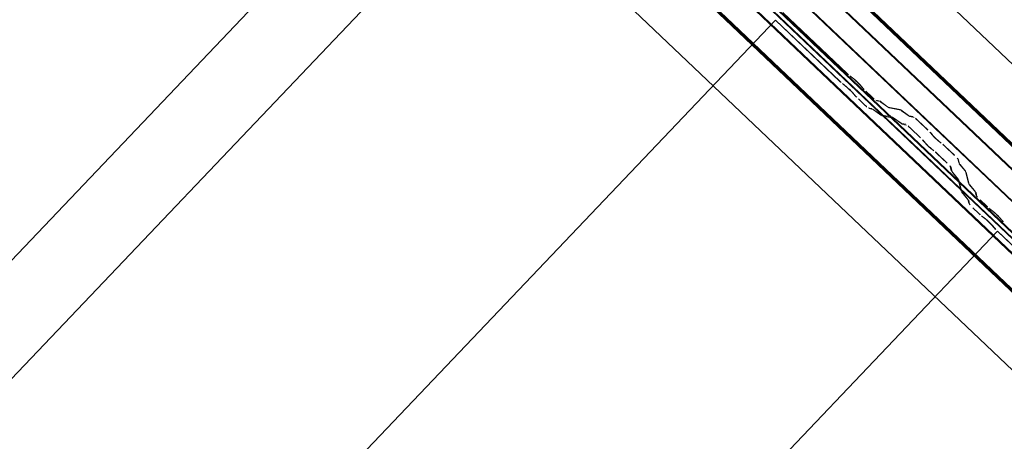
# Model space of a CAD drawing. Header units: metres. Extents: x 32343131.6 to 32343183.7, y 5699223.3 to 5699275.1.
# Tile 92 of 190: x 32343140.2 to 32343141.5, y 5699264.8 to 5699265.3. Entities that reach past the tile are written whole.
import ezdxf

# ---------------------------------------------------------------- set-up
doc = ezdxf.new("R2010")
doc.units = ezdxf.units.M
doc.layers.add('0-1', color=7, linetype='Continuous', lineweight=5)
for name, color, linetype, lineweight, true_color in [('A-ROOF-1', 7, 'Continuous', 5, 0xcccccc), ('E-POWR-CNDT-1', 5, 'Continuous', 70, 0x0000ff), ('S-BEAM-1', 7, 'Continuous', 5, 0xcccccc)]:
    doc.layers.add(name, color=color, linetype=linetype, lineweight=lineweight, true_color=true_color)

# ---------------------------------------------------------------- blocks, each defined once
blk = doc.blocks.new('Ortgang Hochpunkt1 - Ortgang Hochpunkt-3544518-TGA_190_LP5_GR_DA-TGA-01_G_')
at = {"layer": 'A-ROOF-1'}
for p, q in [((89.47532490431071, -25.03546576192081), (54.69933241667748, 8.049732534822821)), ((89.47532490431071, -25.03546576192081), (54.69933241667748, 8.049732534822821)), ((57.44554295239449, 5.222909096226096), (54.59239900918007, 7.937334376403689)), ((57.44669798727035, 5.222786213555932), (54.59288640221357, 7.937846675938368)), ((57.4539542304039, 5.22201422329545), (54.59594832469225, 7.941065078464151)), ((57.4554391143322, 5.221856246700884), (54.5965749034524, 7.941723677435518)), ((57.42754108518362, 5.220828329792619), (54.58280723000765, 7.927252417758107)), ((54.58365893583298, 7.928147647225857), (57.42907972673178, 5.221070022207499))]:
    blk.add_line(p, q, dxfattribs=at)
blk = doc.blocks.new('Wasserleitblech1 - Wasserleitblech-3545928-TGA_190_LP5_GR_DA-TGA-01_G_')
at = {"layer": 'A-ROOF-1'}
for p, q in [((65.7473388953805, 13.97194649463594), (62.90567289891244, 16.67545188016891)), ((62.90638649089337, 16.67620193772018), (65.747741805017, 13.97299212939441)), ((65.74379879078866, 13.93655316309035), (62.88631628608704, 16.65510606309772)), ((65.74359876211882, 13.93782655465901), (62.88685715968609, 16.65567457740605)), ((97.55931096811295, -16.53835366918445), (62.78331847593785, 16.54684462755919)), ((97.55931096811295, -16.53835366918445), (62.78331847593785, 16.54684462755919))]:
    blk.add_line(p, q, dxfattribs=at)
blk = doc.blocks.new('Schrag Ortgang Acse A - Schrag Ortgang Acse A-3548853-TGA_190_LP5_GR_DA-TGA-01_G_')
at = {"layer": 'A-ROOF-1'}
for p, q in [((54.79500791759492, 7.751327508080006), (63.08976486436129, 16.46998177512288)), ((54.89856987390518, 7.860181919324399), (63.08970478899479, 16.46991863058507))]:
    blk.add_line(p, q, dxfattribs=at)
blk = doc.blocks.new('ARC_190_LPX_FM_Stellplätze_rvt-1-TGA_190_LP5_GR_DA-TGA-01_G_')
at = {"layer": 'S-BEAM-1'}
for p, q in [((32343132.63646708, 5699256.869661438), (32343140.89874539, 5699265.554177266)), ((32343132.63646708, 5699256.869661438), (32343140.89874539, 5699265.554177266)), ((32343132.6365572, 5699256.869756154), (32343140.8988355, 5699265.554271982)), ((32343132.6365572, 5699256.869756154), (32343140.8988355, 5699265.554271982)), ((32343141.1794541, 5699265.305181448), (32343141.25827579, 5699265.230192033)), ((32343141.25836591, 5699265.230286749), (32343141.17954421, 5699265.305276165)), ((32343132.90815453, 5699256.611183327), (32343141.17043283, 5699265.295699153)), ((32343132.90815453, 5699256.611183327), (32343141.17043283, 5699265.295699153)), ((32343132.90824464, 5699256.611278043), (32343141.17052294, 5699265.29579387)), ((32343132.90824464, 5699256.611278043), (32343141.17052294, 5699265.29579387)), ((32343141.17043283, 5699265.295699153), (32343141.17052294, 5699265.29579387)), ((32343141.17052294, 5699265.29579387), (32343141.17043283, 5699265.295699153)), ((32343141.24925452, 5699265.220709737), (32343141.17043283, 5699265.295699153)), ((32343141.17052294, 5699265.29579387), (32343141.24934464, 5699265.220804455)), ((32343141.2663003, 5699265.223677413), (32343141.2615423, 5699265.227475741)), ((32343141.26224629, 5699265.226678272), (32343141.26700428, 5699265.222879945)), ((32343141.25252103, 5699265.217993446), (32343141.25727903, 5699265.214195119)), ((32343141.25798301, 5699265.21339765), (32343141.25322502, 5699265.217195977)), ((32343141.27314638, 5699265.217036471), (32343141.27717695, 5699265.212473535)), ((32343141.27800848, 5699265.211810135), (32343141.27397792, 5699265.216373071)), ((32343141.26815568, 5699265.202991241), (32343141.26412511, 5699265.207554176)), ((32343141.26495665, 5699265.206890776), (32343141.26898722, 5699265.202327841)), ((32343141.28088408, 5699265.208682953), (32343141.28839971, 5699265.201532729)), ((32343141.28848982, 5699265.201627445), (32343141.28097419, 5699265.20877767)), ((32343141.27937844, 5699265.192050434), (32343141.27186281, 5699265.199200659)), ((32343141.27195292, 5699265.199295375), (32343141.27946855, 5699265.192145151)), ((32343141.28408509, 5699265.188375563), (32343141.28853415, 5699265.187473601)), ((32343141.29755542, 5699265.196955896), (32343141.29310637, 5699265.197857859)), ((32343141.29417039, 5699265.196820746), (32343141.29861945, 5699265.195918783)), ((32343141.30776137, 5699265.189715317), (32343141.29855034, 5699265.19637357)), ((32343141.29941538, 5699265.195452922), (32343141.30862641, 5699265.18879467)), ((32343141.32302752, 5699265.186315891), (32343141.30855731, 5699265.189249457)), ((32343141.30962133, 5699265.188212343), (32343141.32409155, 5699265.185278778)), ((32343141.28959817, 5699265.186436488), (32343141.28514912, 5699265.187338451)), ((32343141.28952907, 5699265.186891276), (32343141.2987401, 5699265.180233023)), ((32343141.29960514, 5699265.179312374), (32343141.29039411, 5699265.185970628)), ((32343141.29953604, 5699265.179767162), (32343141.31400625, 5699265.176833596)), ((32343141.31507028, 5699265.175796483), (32343141.30060006, 5699265.178730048)), ((32343141.31500117, 5699265.17625127), (32343141.3242122, 5699265.169593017)), ((32343141.33323347, 5699265.179075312), (32343141.32402244, 5699265.185733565)), ((32343141.32488748, 5699265.184812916), (32343141.33409851, 5699265.178154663)), ((32343141.33896596, 5699265.177608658), (32343141.33402941, 5699265.17860945)), ((32343141.33509343, 5699265.177572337), (32343141.34002998, 5699265.176571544)), ((32343141.32507724, 5699265.168672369), (32343141.31586621, 5699265.175330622)), ((32343141.32500814, 5699265.169127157), (32343141.32994469, 5699265.168126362)), ((32343141.33100871, 5699265.16708925), (32343141.32607216, 5699265.168090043)), ((32343141.34464652, 5699265.172801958), (32343141.35697069, 5699265.161076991)), ((32343141.3570608, 5699265.161171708), (32343141.34473664, 5699265.172896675)), ((32343141.34794942, 5699265.151594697), (32343141.33562526, 5699265.163319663)), ((32343141.33571537, 5699265.16341438), (32343141.34803953, 5699265.151689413)), ((32343141.36040276, 5699265.157497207), (32343141.36219314, 5699265.155298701)), ((32343141.36314127, 5699265.154498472), (32343141.36135088, 5699265.156696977)), ((32343141.35317187, 5699265.145816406), (32343141.35138149, 5699265.148014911)), ((32343141.35232961, 5699265.147214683), (32343141.35412, 5699265.145016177)), ((32343141.37260453, 5699265.145990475), (32343141.37031959, 5699265.147669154)), ((32343141.37116605, 5699265.146762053), (32343141.37345099, 5699265.145083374)), ((32343141.37719725, 5699265.141833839), (32343141.38952141, 5699265.130108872)), ((32343141.38961152, 5699265.130203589), (32343141.37728736, 5699265.141928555)), ((32343141.36129833, 5699265.138186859), (32343141.36358326, 5699265.13650818)), ((32343141.36442972, 5699265.13560108), (32343141.36214478, 5699265.137279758)), ((32343141.38050014, 5699265.120626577), (32343141.36817598, 5699265.132351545)), ((32343141.36826609, 5699265.132446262), (32343141.38059025, 5699265.120721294)), ((32343141.38574034, 5699265.111322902), (32343141.38449495, 5699265.116203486)), ((32343141.39351622, 5699265.125685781), (32343141.39476161, 5699265.120805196)), ((32343141.39585043, 5699265.11979414), (32343141.39460504, 5699265.124674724)), ((32343141.39539277, 5699265.119840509), (32343141.40250147, 5699265.110972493)), ((32343141.40346405, 5699265.110154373), (32343141.39635535, 5699265.119022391)), ((32343141.38558377, 5699265.11519243), (32343141.38682916, 5699265.110311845)), ((32343141.3934802, 5699265.101490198), (32343141.3863715, 5699265.110358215)), ((32343141.38733408, 5699265.109540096), (32343141.39444278, 5699265.100672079)), ((32343141.40300639, 5699265.110200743), (32343141.40665693, 5699265.095894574)), ((32343141.40774575, 5699265.094883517), (32343141.4040952, 5699265.109189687)), ((32343141.39763566, 5699265.086412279), (32343141.39398512, 5699265.100718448)), ((32343141.39507393, 5699265.099707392), (32343141.39872448, 5699265.085401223)), ((32343141.40728808, 5699265.094929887), (32343141.41439678, 5699265.08606187)), ((32343141.41535937, 5699265.085243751), (32343141.40825067, 5699265.094111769)), ((32343141.40537551, 5699265.076579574), (32343141.39826681, 5699265.085447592)), ((32343141.3992294, 5699265.084629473), (32343141.4063381, 5699265.075761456)), ((32343141.4149017, 5699265.08529012), (32343141.41602411, 5699265.080891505)), ((32343141.41711292, 5699265.079880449), (32343141.41599052, 5699265.084279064)), ((32343141.40700284, 5699265.071409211), (32343141.40588043, 5699265.075807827)), ((32343141.40696925, 5699265.074796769), (32343141.40809165, 5699265.070398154)), ((32343141.42101762, 5699265.075362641), (32343141.42853326, 5699265.068212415)), ((32343141.42862337, 5699265.068307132), (32343141.42110774, 5699265.075457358)), ((32343141.41951199, 5699265.058730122), (32343141.41199635, 5699265.065880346)), ((32343141.41208646, 5699265.065975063), (32343141.4196021, 5699265.058824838)), ((32343141.42277849, 5699265.056013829), (32343141.42753649, 5699265.052215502)), ((32343141.42824047, 5699265.051418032), (32343141.42348248, 5699265.055216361)), ((32343141.43655776, 5699265.061697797), (32343141.43179976, 5699265.065496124)), ((32343141.43250375, 5699265.064698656), (32343141.43726175, 5699265.060900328)), ((32343141.43841314, 5699265.041011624), (32343141.43438258, 5699265.04557456)), ((32343141.43521411, 5699265.04491116), (32343141.43924468, 5699265.040348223)), ((32343141.44340384, 5699265.055056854), (32343141.44743441, 5699265.050493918)), ((32343141.44826595, 5699265.049830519), (32343141.44423538, 5699265.054393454)), ((32343133.17984197, 5699256.352705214), (32343141.44212027, 5699265.037221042)), ((32343133.17984197, 5699256.352705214), (32343141.44212027, 5699265.037221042)), ((32343133.17993208, 5699256.352799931), (32343141.44221038, 5699265.037315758)), ((32343133.17993208, 5699256.352799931), (32343141.44221038, 5699265.037315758)), ((32343141.44212027, 5699265.037221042), (32343141.44221038, 5699265.037315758)), ((32343141.44221038, 5699265.037315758), (32343141.44212027, 5699265.037221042)), ((32343141.52094197, 5699264.962231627), (32343141.44212027, 5699265.037221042)), ((32343141.44221038, 5699265.037315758), (32343141.52103208, 5699264.962326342))]:
    blk.add_line(p, q, dxfattribs=at)
for centre, major_axis, ratio, start_param, end_param in [((32343141.25872635, 5699265.230665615), (-0.005433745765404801, 0.005169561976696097), 0.08715592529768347, 1.570796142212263, 2.355305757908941), ((32343141.25872635, 5699265.230665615), (-0.004346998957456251, 0.004135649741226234), 0.08715600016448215, 1.570796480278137, 2.355302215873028), ((32343141.24970508, 5699265.22118332), (-0.005433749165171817, 0.00516956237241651), 0.0871555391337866, 1.570796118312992, 2.355302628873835), ((32343141.24970508, 5699265.22118332), (-0.004347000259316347, 0.004135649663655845), 0.08715543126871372, 1.570796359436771, 2.355298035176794), ((32343141.26079896, 5699265.210207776), (-0.005433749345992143, 0.00516956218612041), 0.08715615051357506, 3.927881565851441, 5.496894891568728), ((32343141.26079896, 5699265.210207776), (-0.004346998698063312, 0.004135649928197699), 0.08715588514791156, 3.927882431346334, 5.49689451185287), ((32343141.26982023, 5699265.21969007), (-0.005433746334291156, 0.005169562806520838), 0.08715615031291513, 3.927882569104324, 5.496896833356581), ((32343141.26982023, 5699265.21969007), (-0.004346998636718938, 0.004135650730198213), 0.08715562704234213, 3.927885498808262, 5.496895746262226), ((32343141.28133463, 5699265.209156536), (-0.005433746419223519, 0.005169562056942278), 0.08715596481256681, 0.7862897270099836, 1.570796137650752), ((32343141.27231336, 5699265.199674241), (-0.005433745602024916, 0.005169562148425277), 0.08715558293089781, 0.7862924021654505, 1.570796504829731), ((32343141.27231336, 5699265.199674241), (-0.004346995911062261, 0.004135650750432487), 0.08715568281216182, 0.78629020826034, 1.570796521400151), ((32343141.28133463, 5699265.209156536), (-0.00434700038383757, 0.00413564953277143), 0.08715597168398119, 0.7862878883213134, 1.570796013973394), ((32343141.28885027, 5699265.202006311), (-0.005433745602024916, 0.005169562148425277), 0.08715558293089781, 1.570796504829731, 3.003607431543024), ((32343141.28885027, 5699265.202006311), (-0.004346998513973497, 0.004135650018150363), 0.08715540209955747, 1.570796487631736, 3.003604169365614), ((32343141.279829, 5699265.192524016), (-0.005433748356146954, 0.00516956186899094), 0.08715539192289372, 1.570796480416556, 3.003603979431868), ((32343141.279829, 5699265.192524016), (-0.004347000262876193, 0.004135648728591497), 0.08715544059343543, 1.570796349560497, 3.003600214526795), ((32343141.30287554, 5699265.191770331), (-0.005433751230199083, 0.005169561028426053), 0.08715605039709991, 5.711272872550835, 6.145193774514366), ((32343141.30287554, 5699265.191770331), (-0.004346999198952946, 0.004135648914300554), 0.08715581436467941, 5.711276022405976, 6.14519634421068), ((32343141.30430121, 5699265.193397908), (-0.004346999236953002, 0.004135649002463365), 0.08715570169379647, 2.5696828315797, 3.003603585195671), ((32343141.30430121, 5699265.193397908), (-0.005433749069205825, 0.005169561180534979), 0.0871557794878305, 2.569680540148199, 3.003603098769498), ((32343141.29385427, 5699265.182288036), (-0.005433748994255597, 0.005169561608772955), 0.08715581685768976, 5.711272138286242, 6.145196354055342), ((32343141.29385427, 5699265.182288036), (-0.004346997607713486, 0.004135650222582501), 0.08715577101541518, 5.711273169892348, 6.14519884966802), ((32343141.29527994, 5699265.183915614), (-0.004346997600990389, 0.004135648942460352), 0.08715581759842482, 2.569680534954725, 3.003604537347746), ((32343141.29527994, 5699265.183915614), (-0.005433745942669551, 0.005169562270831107), 0.08715632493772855, 2.569685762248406, 3.00360342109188), ((32343141.31932637, 5699265.17164803), (-0.00543374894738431, 0.005169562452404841), 0.08715591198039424, 5.711274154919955, 6.145196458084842), ((32343141.31932637, 5699265.17164803), (-0.00434699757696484, 0.004135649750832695), 0.08715587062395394, 5.711273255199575, 6.145198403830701), ((32343141.32834765, 5699265.181130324), (-0.005433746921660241, 0.005169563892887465), 0.08715543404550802, 5.711273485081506, 6.145198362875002), ((32343141.32834765, 5699265.181130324), (-0.004346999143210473, 0.004135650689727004), 0.08715593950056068, 5.711277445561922, 6.145196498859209), ((32343141.32977331, 5699265.182757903), (-0.004346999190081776, 0.00413564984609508), 0.08715582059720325, 2.569684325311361, 3.00360371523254), ((32343141.32977331, 5699265.182757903), (-0.005433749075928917, 0.005169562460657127), 0.08715574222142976, 2.569680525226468, 3.003603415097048), ((32343141.34428608, 5699265.172423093), (-0.005433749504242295, 0.005169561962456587), 0.0871558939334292, 4.712388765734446, 6.145196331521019), ((32343141.34428608, 5699265.172423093), (-0.004346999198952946, 0.004135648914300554), 0.08715581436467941, 4.712389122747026, 6.14519634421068), ((32343141.32075204, 5699265.173275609), (-0.004346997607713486, 0.004135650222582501), 0.08715577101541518, 2.569680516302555, 3.003602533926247), ((32343141.32075204, 5699265.173275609), (-0.005433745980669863, 0.005169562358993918), 0.08715623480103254, 2.569685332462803, 3.003603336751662), ((32343141.33526481, 5699265.162940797), (-0.005433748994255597, 0.005169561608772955), 0.08715581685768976, 4.712388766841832, 6.145196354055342), ((32343141.33526481, 5699265.162940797), (-0.00434700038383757, 0.00413564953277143), 0.08715597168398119, 4.712388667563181, 6.145194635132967), ((32343141.35661024, 5699265.160698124), (-0.00434700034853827, 0.004135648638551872), 0.08715609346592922, 3.741006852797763, 4.712388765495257), ((32343141.35661024, 5699265.160698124), (-0.005433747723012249, 0.005169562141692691), 0.08715592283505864, 3.741009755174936, 4.712388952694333), ((32343141.36693378, 5699265.151297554), (-0.005433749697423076, 0.005169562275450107), 0.08715562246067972, 0.5994173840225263, 2.542171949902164), ((32343141.36693378, 5699265.151297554), (-0.004346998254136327, 0.00413564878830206), 0.08715591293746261, 0.5994171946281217, 2.542175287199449), ((32343141.34758897, 5699265.151215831), (-0.0043470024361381, 0.004135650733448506), 0.08715593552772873, 3.741009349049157, 4.712388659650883), ((32343141.34758897, 5699265.151215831), (-0.005433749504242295, 0.005169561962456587), 0.0871558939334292, 3.741007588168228, 4.712388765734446), ((32343141.35791251, 5699265.14181526), (-0.005433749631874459, 0.00516956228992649), 0.08715567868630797, 0.5994180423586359, 2.542175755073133), ((32343141.35791251, 5699265.14181526), (-0.004346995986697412, 0.00413564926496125), 0.0871558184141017, 0.5994175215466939, 2.542180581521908), ((32343141.3768368, 5699265.141454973), (-0.005433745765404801, 0.005169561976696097), 0.08715592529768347, 4.71238879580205, 5.683768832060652), ((32343141.3768368, 5699265.141454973), (-0.004347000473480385, 0.004135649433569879), 0.08715629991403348, 4.71238866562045, 5.683767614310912), ((32343141.36781553, 5699265.131972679), (-0.005433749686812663, 0.005169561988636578), 0.08715555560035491, 4.712388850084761, 5.683768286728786), ((32343141.36781553, 5699265.131972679), (-0.004347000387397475, 0.004135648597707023), 0.08715598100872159, 4.712388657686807, 5.683765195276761), ((32343141.38916096, 5699265.129730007), (-0.004347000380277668, 0.004135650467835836), 0.08715596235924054, 3.279585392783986, 4.71238867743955), ((32343141.38916096, 5699265.129730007), (-0.005433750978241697, 0.005169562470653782), 0.08715563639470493, 3.279581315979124, 4.712388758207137), ((32343141.38013969, 5699265.120247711), (-0.004346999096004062, 0.004135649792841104), 0.08715596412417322, 3.279581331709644, 4.712389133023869), ((32343141.38013969, 5699265.120247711), (-0.005433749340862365, 0.005169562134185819), 0.08715555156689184, 3.279583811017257, 4.712389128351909), ((32343141.40020569, 5699265.115749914), (-0.005433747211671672, 0.00516956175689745), 0.08715572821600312, 0.1379888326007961, 0.5719093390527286), ((32343141.40020569, 5699265.115749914), (-0.004346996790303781, 0.00413565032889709), 0.08715587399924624, 0.1379925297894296, 0.5719120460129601), ((32343141.39118442, 5699265.10626762), (-0.005433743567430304, 0.005169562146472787), 0.08715576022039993, 0.1379919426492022, 0.5719122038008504), ((32343141.39118442, 5699265.10626762), (-0.004346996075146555, 0.004135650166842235), 0.08715508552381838, 0.1379896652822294, 0.571917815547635), ((32343141.39865113, 5699265.114244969), (-0.004347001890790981, 0.004135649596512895), 0.08715576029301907, 3.27957776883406, 3.713504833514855), ((32343141.39865113, 5699265.114244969), (-0.005433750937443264, 0.005169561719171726), 0.08715574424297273, 3.27958140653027, 3.713501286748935), ((32343141.38962986, 5699265.104762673), (-0.004347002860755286, 0.004135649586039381), 0.08715587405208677, 3.279581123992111, 3.713503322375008), ((32343141.38962986, 5699265.104762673), (-0.005433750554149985, 0.005169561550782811), 0.0871553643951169, 3.279582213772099, 3.713505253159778), ((32343141.412101, 5699265.090839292), (-0.005433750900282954, 0.005169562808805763), 0.08715581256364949, 0.1379888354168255, 0.5719100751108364), ((32343141.412101, 5699265.090839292), (-0.004346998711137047, 0.004135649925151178), 0.08715540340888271, 0.1379902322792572, 0.571912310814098), ((32343141.40307973, 5699265.081356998), (-0.00543374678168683, 0.005169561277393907), 0.08715597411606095, 0.1379922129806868, 0.5719120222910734), ((32343141.40307973, 5699265.081356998), (-0.00434699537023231, 0.004135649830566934), 0.08715594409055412, 0.1379887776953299, 0.5719136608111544), ((32343141.41054644, 5699265.089334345), (-0.00434699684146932, 0.004135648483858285), 0.08715576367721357, 3.27957797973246, 3.713504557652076), ((32343141.41054644, 5699265.089334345), (-0.005433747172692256, 0.005169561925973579), 0.0871558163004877, 3.279581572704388, 3.713505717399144), ((32343141.42146818, 5699265.075836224), (-0.005433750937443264, 0.005169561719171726), 0.08715574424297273, 0.1379887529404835, 1.570796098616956), ((32343141.42146818, 5699265.075836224), (-0.00434700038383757, 0.00413564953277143), 0.08715597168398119, 0.1379914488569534, 1.570796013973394), ((32343141.40152517, 5699265.079852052), (-0.004346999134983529, 0.00413564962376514), 0.08715585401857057, 3.279581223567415, 3.713500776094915), ((32343141.40152517, 5699265.079852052), (-0.005433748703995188, 0.005169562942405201), 0.08715555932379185, 3.279579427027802, 3.71350488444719), ((32343141.41244691, 5699265.066353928), (-0.005433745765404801, 0.005169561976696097), 0.08715592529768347, 0.1379930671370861, 1.570796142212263), ((32343141.41244691, 5699265.066353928), (-0.004346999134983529, 0.00413564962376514), 0.08715585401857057, 0.1379885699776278, 1.570796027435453), ((32343141.42898381, 5699265.068685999), (-0.005433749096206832, 0.005169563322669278), 0.0871553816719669, 1.570797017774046, 2.355304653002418), ((32343141.42898381, 5699265.068685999), (-0.004346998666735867, 0.004135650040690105), 0.0871555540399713, 1.570797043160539, 2.355303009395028), ((32343141.41996254, 5699265.059203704), (-0.00543374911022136, 0.00516956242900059), 0.0871556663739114, 1.570796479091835, 2.355302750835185), ((32343141.41996254, 5699265.059203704), (-0.004347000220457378, 0.004135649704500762), 0.08715554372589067, 1.570796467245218, 2.355297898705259), ((32343141.44007769, 5699265.057710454), (-0.005433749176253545, 0.00516956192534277), 0.08715618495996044, 3.927882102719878, 5.496895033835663), ((32343141.44007769, 5699265.057710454), (-0.004346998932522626, 0.00413564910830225), 0.08715608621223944, 3.927880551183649, 5.496894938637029), ((32343141.43105642, 5699265.048228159), (-0.005433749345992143, 0.00516956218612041), 0.08715615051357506, 3.92788062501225, 5.496894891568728), ((32343141.43105642, 5699265.048228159), (-0.004347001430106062, 0.004135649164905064), 0.08715624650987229, 3.927882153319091, 5.496898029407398), ((32343141.4515921, 5699265.04717692), (-0.00543375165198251, 0.005169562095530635), 0.08715604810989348, 0.7862898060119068, 1.570796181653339), ((32343141.4515921, 5699265.04717692), (-0.00434700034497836, 0.004135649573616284), 0.08715608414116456, 0.7862882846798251, 1.570796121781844), ((32343141.44257083, 5699265.037694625), (-0.005433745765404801, 0.005169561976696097), 0.08715592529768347, 0.7862902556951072, 1.570796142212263), ((32343141.44257083, 5699265.037694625), (-0.004346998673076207, 0.004135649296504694), 0.08715597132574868, 0.786289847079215, 1.570796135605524)]:
    blk.add_ellipse(centre, major_axis=major_axis, ratio=ratio, start_param=start_param, end_param=end_param, dxfattribs=at)
at = {"layer": 'A-ROOF-1'}
for name, p in [('Ortgang Hochpunkt1 - Ortgang Hochpunkt-3544518-TGA_190_LP5_GR_DA-TGA-01_G_', (32343086.03861215, 5699257.879476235)), ('Schrag Ortgang Acse A - Schrag Ortgang Acse A-3548853-TGA_190_LP5_GR_DA-TGA-01_G_', (32343077.76731257, 5699249.185478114)), ('Wasserleitblech1 - Wasserleitblech-3545928-TGA_190_LP5_GR_DA-TGA-01_G_', (32343077.76731257, 5699249.185478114))]:
    blk.add_blockref(name, p, dxfattribs=at)

msp = doc.modelspace()

# ---------------------------------------------------------------- linework, layer by layer
at = {"layer": 'E-POWR-CNDT-1'}
for p, q in [((32343140.69560552, 5699265.870384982), (32343149.32256648, 5699257.662864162)), ((32343140.60652355, 5699265.776750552), (32343149.23342487, 5699257.569285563))]:
    msp.add_line(p, q, dxfattribs=at)

# ---------------------------------------------------------------- block references
at = {"layer": '0-1'}
msp.add_blockref('ARC_190_LPX_FM_Stellplätze_rvt-1-TGA_190_LP5_GR_DA-TGA-01_G_', (0, 0), dxfattribs=at)

doc.saveas('drawing.dxf')
